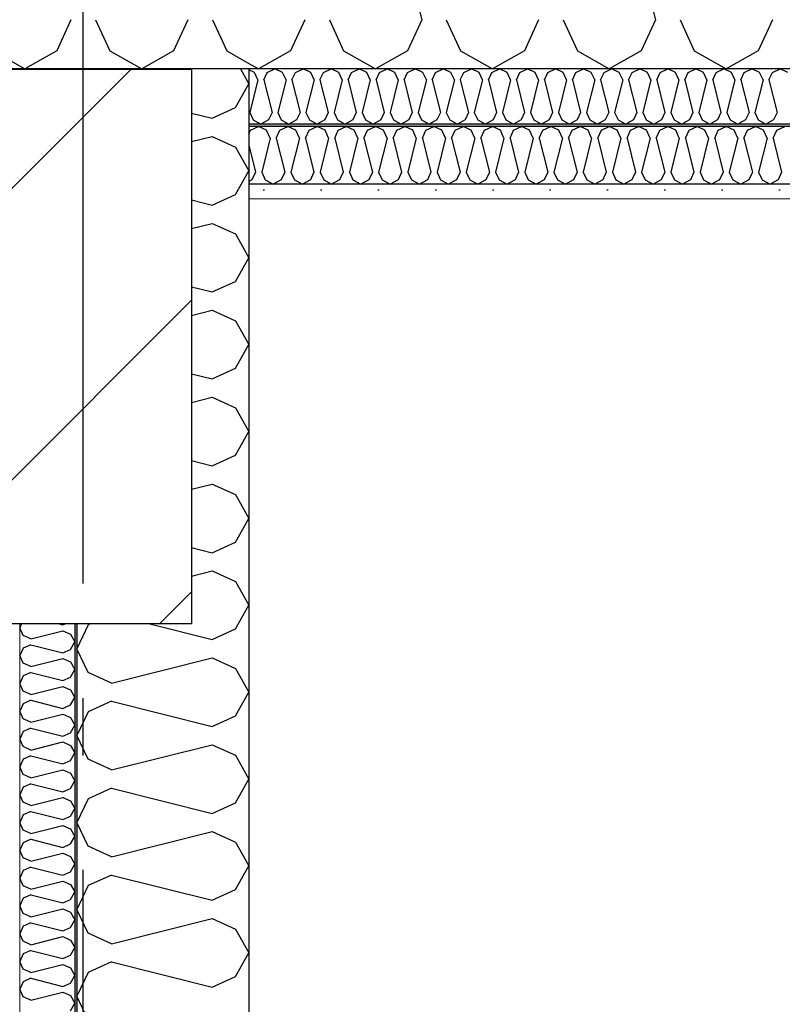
# Model space of a CAD drawing. Header units: millimetres. Extents: x -8544 to 51179, y -2070 to 39312.
# Tile 115 of 165: x 25762 to 26428, y 7733 to 8592. Entities that reach past the tile are written whole.
import ezdxf
from ezdxf.enums import TextEntityAlignment as Align

# ---------------------------------------------------------------- set-up
doc = ezdxf.new("R2010")
doc.units = ezdxf.units.MM
doc.header["$LTSCALE"] = 0.5
doc.header["$MEASUREMENT"] = 0
doc.linetypes.add('Akselinje', pattern=[1500, 1000, -200, 100, -200])
doc.linetypes.add('PLINE', pattern=[0])
for name, color, linetype in [('223- Bjelker', 7, 'Continuous'), ('223- Bjelker (Skravur)', 7, 'Continuous'), ('232- Ikke-bærende yttervegger', 7, 'Continuous'), ('232- Ikke-bærende yttervegger (Skravur)', 7, 'Continuous'), ('232- Ikke-bærende yttervegger (Skravur)(Nye konstruksjoner)', 7, 'Continuous'), ('232- Ikke-bærende yttervegger(Nye konstruksjoner)', 7, 'Continuous'), ('256- Faste himlinger og overflatebehandling (Skravur)(Nye konstruksjoner)', 7, 'Continuous'), ('256- Faste himlinger og overflatebehandling(Nye konstruksjoner)', 7, 'Continuous'), ('261- Primærkonstruksjon (tak)', 7, 'Continuous'), ('261- Primærkonstruksjon (tak) (Skravur)', 7, 'Continuous'), ('261- Primærkonstruksjon (tak) (Skravur)(Nye konstruksjoner)', 7, 'Continuous'), ('261- Primærkonstruksjon (tak)(Nye konstruksjoner)', 7, 'Continuous'), ('82-- Modullinjer', 7, 'Continuous')]:
    doc.layers.add(name, color=color, linetype=linetype)
doc.layers.add('236- Innvendig kledning og overflate(Nye konstruksjoner)', color=7, linetype='Continuous', lineweight=0)
doc.styles.add('GENERATED_STYLE_1', font='arial.ttf')

# ---------------------------------------------------------------- blocks, each defined once
blk = doc.blocks.new('*X4')
at = {"layer": '261- Primærkonstruksjon (tak) (Skravur)', "linetype": 'PLINE'}
for p, q in [((25806.66, 8592.45), (25794.22, 8565.13)), ((25828.1, 8592.45), (25840.53, 8565.13)), ((25908.7, 8592.45), (25896.27, 8565.13)), ((25930.14, 8592.45), (25942.58, 8565.13)), ((25738.49, 8565.13), (25766.36, 8549.57)), ((25794.22, 8565.13), (25766.36, 8549.57)), ((25840.53, 8565.13), (25868.4, 8549.57)), ((25896.27, 8565.13), (25868.4, 8549.57)), ((25942.58, 8565.13), (25961.93, 8554.33))]:
    blk.add_line(p, q, dxfattribs=at)
blk = doc.blocks.new('*X46')
at = {"layer": '232- Ikke-bærende yttervegger (Skravur)', "linetype": 'PLINE'}
for p, q in [((25832.03, 8548.92), (25830.59, 8549.57)), ((25860.3, 8548.92), (25862.93, 8549.57)), ((25954.57, 8549.57), (25961.93, 8536.38)), ((25950.36, 8515.66), (25961.93, 8536.38)), ((25930.04, 8506.42), (25950.36, 8515.66)), ((25911.93, 8510.95), (25930.04, 8506.42)), ((25911.93, 8485.95), (25930.04, 8490.47)), ((25930.04, 8490.47), (25950.36, 8481.23)), ((25950.36, 8481.23), (25961.93, 8460.51)), ((25950.36, 8439.78), (25961.93, 8460.51)), ((25911.93, 8435.07), (25930.04, 8430.54)), ((25930.04, 8430.54), (25950.36, 8439.78)), ((25911.93, 8410.07), (25930.04, 8414.6)), ((25930.04, 8414.6), (25950.36, 8405.35)), ((25950.36, 8405.35), (25961.93, 8384.63)), ((25950.36, 8363.91), (25961.93, 8384.63)), ((25911.93, 8359.19), (25930.04, 8354.66)), ((25930.04, 8354.66), (25950.36, 8363.91)), ((25911.93, 8334.19), (25930.04, 8338.72)), ((25930.04, 8338.72), (25950.36, 8329.47)), ((25950.36, 8329.47), (25961.93, 8308.75)), ((25950.36, 8288.03), (25961.93, 8308.75)), ((25911.93, 8283.31), (25930.04, 8278.78)), ((25930.04, 8278.78), (25950.36, 8288.03)), ((25911.93, 8258.31), (25930.04, 8262.84)), ((25930.04, 8262.84), (25950.36, 8253.59)), ((25950.36, 8253.59), (25961.93, 8232.87)), ((25950.36, 8212.15), (25961.93, 8232.87)), ((25930.04, 8202.9), (25950.36, 8212.15)), ((25911.93, 8207.43), (25930.04, 8202.9)), ((25911.93, 8182.43), (25930.04, 8186.96)), ((25930.04, 8186.96), (25950.36, 8177.71)), ((25950.36, 8177.71), (25961.93, 8156.99)), ((25950.36, 8136.27), (25961.93, 8156.99)), ((25930.04, 8127.02), (25950.36, 8136.27)), ((25911.93, 8131.55), (25930.04, 8127.02)), ((25911.93, 8106.55), (25930.04, 8111.08)), ((25930.04, 8111.08), (25950.36, 8101.83)), ((25950.36, 8101.83), (25961.93, 8081.11)), ((25950.36, 8060.39), (25961.93, 8081.11)), ((25821.73, 8063.89), (25811.93, 8043.17)), ((25823.67, 8064.77), (25821.73, 8063.89)), ((25875.52, 8064.77), (25930.04, 8051.14)), ((25930.04, 8051.14), (25950.36, 8060.39)), ((25821.73, 8022.45), (25811.93, 8043.17)), ((25842.05, 8013.2), (25930.04, 8035.2)), ((25930.04, 8035.2), (25950.36, 8025.95)), ((25842.05, 8013.2), (25821.73, 8022.45)), ((25950.36, 8025.95), (25961.93, 8005.23)), ((25950.36, 7984.51), (25961.93, 8005.23)), ((25842.05, 7997.26), (25821.73, 7988.01)), ((25842.05, 7997.26), (25930.04, 7975.26)), ((25821.73, 7988.01), (25811.93, 7967.29)), ((25930.04, 7975.26), (25950.36, 7984.51)), ((25821.73, 7946.57), (25811.93, 7967.29)), ((25842.05, 7937.32), (25930.04, 7959.32)), ((25930.04, 7959.32), (25950.36, 7950.07)), ((25842.05, 7937.32), (25821.73, 7946.57)), ((25950.36, 7950.07), (25961.93, 7929.35)), ((25950.36, 7908.63), (25961.93, 7929.35)), ((25842.05, 7921.38), (25821.73, 7912.14)), ((25842.05, 7921.38), (25930.04, 7899.38)), ((25821.73, 7912.14), (25811.93, 7891.41)), ((25930.04, 7899.38), (25950.36, 7908.63)), ((25821.73, 7870.69), (25811.93, 7891.41)), ((25842.05, 7861.45), (25930.04, 7883.44)), ((25930.04, 7883.44), (25950.36, 7874.2)), ((25842.05, 7861.45), (25821.73, 7870.69)), ((25950.36, 7874.2), (25961.93, 7853.47)), ((25950.36, 7832.75), (25961.93, 7853.47)), ((25842.05, 7845.5), (25821.73, 7836.26)), ((25842.05, 7845.5), (25930.04, 7823.51)), ((25821.73, 7836.26), (25811.93, 7815.53)), ((25930.04, 7823.51), (25950.36, 7832.75)), ((25821.73, 7794.81), (25811.93, 7815.53)), ((25842.05, 7785.57), (25930.04, 7807.56)), ((25930.04, 7807.56), (25950.36, 7798.32)), ((25842.05, 7785.57), (25821.73, 7794.81)), ((25950.36, 7798.32), (25961.93, 7777.6)), ((25950.36, 7756.87), (25961.93, 7777.6)), ((25842.05, 7769.62), (25821.73, 7760.38)), ((25842.05, 7769.62), (25930.04, 7747.63)), ((25821.73, 7760.38), (25811.93, 7739.66)), ((25930.04, 7747.63), (25950.36, 7756.87)), ((25821.73, 7718.93), (25811.93, 7739.66))]:
    blk.add_line(p, q, dxfattribs=at)
blk = doc.blocks.new('*X49')
at = {"layer": '261- Primærkonstruksjon (tak) (Skravur)(Nye konstruksjoner)', "linetype": 'PLINE'}
for p, q in [((26083.21, 8710.79), (26112.79, 8592.45)), ((26287.3, 8710.79), (26316.88, 8592.45)), ((26010.75, 8592.45), (25998.31, 8565.13)), ((26032.19, 8592.45), (26044.62, 8565.13)), ((26112.79, 8592.45), (26100.36, 8565.13)), ((26134.23, 8592.45), (26146.67, 8565.13)), ((26214.84, 8592.45), (26202.4, 8565.13)), ((26236.28, 8592.45), (26248.71, 8565.13)), ((26316.88, 8592.45), (26304.45, 8565.13)), ((26338.32, 8592.45), (26350.76, 8565.13)), ((26418.93, 8592.45), (26406.49, 8565.13)), ((25998.31, 8565.13), (25970.45, 8549.57)), ((26044.62, 8565.13), (26072.49, 8549.57)), ((26100.36, 8565.13), (26072.49, 8549.57)), ((26146.67, 8565.13), (26174.54, 8549.57)), ((26202.4, 8565.13), (26174.54, 8549.57)), ((26248.71, 8565.13), (26276.58, 8549.57)), ((26304.45, 8565.13), (26276.58, 8549.57)), ((26350.76, 8565.13), (26378.63, 8549.57)), ((26406.49, 8565.13), (26378.63, 8549.57)), ((25961.93, 8554.33), (25970.45, 8549.57))]:
    blk.add_line(p, q, dxfattribs=at)
blk = doc.blocks.new('*X61')
at = {"layer": '256- Faste himlinger og overflatebehandling (Skravur)(Nye konstruksjoner)', "linetype": 'PLINE'}
for p, q in [((25966.93, 8546.41), (25961.93, 8548.78)), ((25978.04, 8546.41), (25984.73, 8549.57)), ((25991.42, 8546.41), (25984.73, 8549.57)), ((26002.54, 8546.41), (26009.22, 8549.57)), ((26015.91, 8546.41), (26009.22, 8549.57)), ((26027.03, 8546.41), (26033.71, 8549.57)), ((26040.4, 8546.41), (26033.71, 8549.57)), ((26051.52, 8546.41), (26058.21, 8549.57)), ((26064.89, 8546.41), (26058.21, 8549.57)), ((26076.01, 8546.41), (26082.7, 8549.57)), ((26089.38, 8546.41), (26082.7, 8549.57)), ((26100.5, 8546.41), (26107.19, 8549.57)), ((26113.88, 8546.41), (26107.19, 8549.57)), ((26124.99, 8546.41), (26131.68, 8549.57)), ((26138.37, 8546.41), (26131.68, 8549.57)), ((26149.48, 8546.41), (26156.17, 8549.57)), ((26162.86, 8546.41), (26156.17, 8549.57)), ((26173.97, 8546.41), (26180.66, 8549.57)), ((26187.35, 8546.41), (26180.66, 8549.57)), ((26198.46, 8546.41), (26205.15, 8549.57)), ((26211.84, 8546.41), (26205.15, 8549.57)), ((26222.95, 8546.41), (26229.64, 8549.57)), ((26236.33, 8546.41), (26229.64, 8549.57)), ((26247.44, 8546.41), (26254.13, 8549.57)), ((26260.82, 8546.41), (26254.13, 8549.57)), ((26271.93, 8546.41), (26278.62, 8549.57)), ((26285.31, 8546.41), (26278.62, 8549.57)), ((26296.43, 8546.41), (26303.11, 8549.57)), ((26309.8, 8546.41), (26303.11, 8549.57)), ((26320.92, 8546.41), (26327.6, 8549.57)), ((26334.29, 8546.41), (26327.6, 8549.57)), ((26345.41, 8546.41), (26352.09, 8549.57)), ((26358.78, 8546.41), (26352.09, 8549.57)), ((26369.9, 8546.41), (26376.59, 8549.57)), ((26383.27, 8546.41), (26376.59, 8549.57)), ((26394.39, 8546.41), (26401.08, 8549.57)), ((26407.76, 8546.41), (26401.08, 8549.57)), ((26418.88, 8546.41), (26425.57, 8549.57)), ((26432.26, 8546.41), (26425.57, 8549.57)), ((25969.91, 8539.85), (25962.81, 8511.45)), ((25969.91, 8539.85), (25966.93, 8546.41)), ((25975.06, 8539.85), (25978.04, 8546.41)), ((25975.06, 8539.85), (25982.16, 8511.45)), ((25994.41, 8539.85), (25987.31, 8511.45)), ((25994.41, 8539.85), (25991.42, 8546.41)), ((25999.55, 8539.85), (26002.54, 8546.41)), ((25999.55, 8539.85), (26006.65, 8511.45)), ((26018.9, 8539.85), (26011.8, 8511.45)), ((26018.9, 8539.85), (26015.91, 8546.41)), ((26024.04, 8539.85), (26027.03, 8546.41)), ((26024.04, 8539.85), (26031.14, 8511.45)), ((26043.39, 8539.85), (26036.29, 8511.45)), ((26043.39, 8539.85), (26040.4, 8546.41)), ((26048.53, 8539.85), (26051.52, 8546.41)), ((26048.53, 8539.85), (26055.63, 8511.45)), ((26067.88, 8539.85), (26060.78, 8511.45)), ((26067.88, 8539.85), (26064.89, 8546.41)), ((26073.02, 8539.85), (26076.01, 8546.41)), ((26073.02, 8539.85), (26080.12, 8511.45)), ((26092.37, 8539.85), (26085.27, 8511.45)), ((26092.37, 8539.85), (26089.38, 8546.41)), ((26097.51, 8539.85), (26100.5, 8546.41)), ((26097.51, 8539.85), (26104.61, 8511.45)), ((26116.86, 8539.85), (26109.76, 8511.45)), ((26116.86, 8539.85), (26113.88, 8546.41)), ((26122.01, 8539.85), (26124.99, 8546.41)), ((26122.01, 8539.85), (26129.11, 8511.45)), ((26141.35, 8539.85), (26134.25, 8511.45)), ((26141.35, 8539.85), (26138.37, 8546.41)), ((26146.5, 8539.85), (26149.48, 8546.41)), ((26146.5, 8539.85), (26153.6, 8511.45)), ((26165.84, 8539.85), (26158.74, 8511.45)), ((26165.84, 8539.85), (26162.86, 8546.41)), ((26170.99, 8539.85), (26173.97, 8546.41)), ((26170.99, 8539.85), (26178.09, 8511.45)), ((26190.33, 8539.85), (26183.23, 8511.45)), ((26190.33, 8539.85), (26187.35, 8546.41)), ((26195.48, 8539.85), (26198.46, 8546.41)), ((26195.48, 8539.85), (26202.58, 8511.45)), ((26214.82, 8539.85), (26207.72, 8511.45)), ((26214.82, 8539.85), (26211.84, 8546.41)), ((26219.97, 8539.85), (26222.95, 8546.41)), ((26219.97, 8539.85), (26227.07, 8511.45)), ((26239.31, 8539.85), (26232.21, 8511.45)), ((26239.31, 8539.85), (26236.33, 8546.41)), ((26244.46, 8539.85), (26247.44, 8546.41)), ((26244.46, 8539.85), (26251.56, 8511.45)), ((26263.8, 8539.85), (26256.7, 8511.45)), ((26263.8, 8539.85), (26260.82, 8546.41)), ((26268.95, 8539.85), (26271.93, 8546.41)), ((26268.95, 8539.85), (26276.05, 8511.45)), ((26288.3, 8539.85), (26281.2, 8511.45)), ((26288.3, 8539.85), (26285.31, 8546.41)), ((26293.44, 8539.85), (26296.43, 8546.41)), ((26293.44, 8539.85), (26300.54, 8511.45)), ((26312.79, 8539.85), (26305.69, 8511.45)), ((26312.79, 8539.85), (26309.8, 8546.41)), ((26317.93, 8539.85), (26320.92, 8546.41)), ((26317.93, 8539.85), (26325.03, 8511.45)), ((26337.28, 8539.85), (26330.18, 8511.45)), ((26337.28, 8539.85), (26334.29, 8546.41)), ((26342.42, 8539.85), (26345.41, 8546.41)), ((26342.42, 8539.85), (26349.52, 8511.45)), ((26361.77, 8539.85), (26354.67, 8511.45)), ((26361.77, 8539.85), (26358.78, 8546.41)), ((26366.91, 8539.85), (26369.9, 8546.41)), ((26366.91, 8539.85), (26374.01, 8511.45)), ((26386.26, 8539.85), (26379.16, 8511.45)), ((26386.26, 8539.85), (26383.27, 8546.41)), ((26391.4, 8539.85), (26394.39, 8546.41)), ((26391.4, 8539.85), (26398.5, 8511.45)), ((26410.75, 8539.85), (26403.65, 8511.45)), ((26410.75, 8539.85), (26407.76, 8546.41)), ((26415.89, 8539.85), (26418.88, 8546.41)), ((26415.89, 8539.85), (26422.99, 8511.45)), ((25962.81, 8511.45), (25965.8, 8504.89)), ((25965.8, 8504.89), (25972.49, 8501.16)), ((25979.18, 8504.89), (25972.49, 8501.16)), ((25982.16, 8511.45), (25979.18, 8504.89)), ((25987.31, 8511.45), (25990.29, 8504.89)), ((25990.29, 8504.89), (25996.98, 8501.16)), ((26003.67, 8504.89), (25996.98, 8501.16)), ((26006.65, 8511.45), (26003.67, 8504.89)), ((26011.8, 8511.45), (26014.78, 8504.89)), ((26014.78, 8504.89), (26021.47, 8501.16)), ((26028.16, 8504.89), (26021.47, 8501.16)), ((26031.14, 8511.45), (26028.16, 8504.89)), ((26036.29, 8511.45), (26039.27, 8504.89)), ((26039.27, 8504.89), (26045.96, 8501.16)), ((26052.65, 8504.89), (26045.96, 8501.16)), ((26055.63, 8511.45), (26052.65, 8504.89)), ((26060.78, 8511.45), (26063.76, 8504.89)), ((26063.76, 8504.89), (26070.45, 8501.16)), ((26077.14, 8504.89), (26070.45, 8501.16)), ((26080.12, 8511.45), (26077.14, 8504.89)), ((26085.27, 8511.45), (26088.25, 8504.89)), ((26088.25, 8504.89), (26094.94, 8501.16)), ((26101.63, 8504.89), (26094.94, 8501.16)), ((26104.61, 8511.45), (26101.63, 8504.89)), ((26109.76, 8511.45), (26112.74, 8504.89)), ((26112.74, 8504.89), (26119.43, 8501.16)), ((26126.12, 8504.89), (26119.43, 8501.16)), ((26129.11, 8511.45), (26126.12, 8504.89)), ((26134.25, 8511.45), (26137.24, 8504.89)), ((26137.24, 8504.89), (26143.92, 8501.16)), ((26150.61, 8504.89), (26143.92, 8501.16)), ((26153.6, 8511.45), (26150.61, 8504.89)), ((26158.74, 8511.45), (26161.73, 8504.89)), ((26161.73, 8504.89), (26168.41, 8501.16)), ((26175.1, 8504.89), (26168.41, 8501.16)), ((26178.09, 8511.45), (26175.1, 8504.89)), ((26183.23, 8511.45), (26186.22, 8504.89)), ((26186.22, 8504.89), (26192.9, 8501.16)), ((26199.59, 8504.89), (26192.9, 8501.16)), ((26202.58, 8511.45), (26199.59, 8504.89)), ((26207.72, 8511.45), (26210.71, 8504.89)), ((26210.71, 8504.89), (26217.4, 8501.16)), ((26224.08, 8504.89), (26217.4, 8501.16)), ((26227.07, 8511.45), (26224.08, 8504.89)), ((26232.21, 8511.45), (26235.2, 8504.89)), ((26235.2, 8504.89), (26241.89, 8501.16)), ((26248.57, 8504.89), (26241.89, 8501.16)), ((26251.56, 8511.45), (26248.57, 8504.89)), ((26256.7, 8511.45), (26259.69, 8504.89)), ((26259.69, 8504.89), (26266.38, 8501.16)), ((26273.07, 8504.89), (26266.38, 8501.16)), ((26276.05, 8511.45), (26273.07, 8504.89)), ((26281.2, 8511.45), (26284.18, 8504.89)), ((26284.18, 8504.89), (26290.87, 8501.16)), ((26297.56, 8504.89), (26290.87, 8501.16)), ((26300.54, 8511.45), (26297.56, 8504.89)), ((26305.69, 8511.45), (26308.67, 8504.89)), ((26308.67, 8504.89), (26315.36, 8501.16)), ((26322.05, 8504.89), (26315.36, 8501.16)), ((26325.03, 8511.45), (26322.05, 8504.89)), ((26330.18, 8511.45), (26333.16, 8504.89)), ((26333.16, 8504.89), (26339.85, 8501.16)), ((26346.54, 8504.89), (26339.85, 8501.16)), ((26349.52, 8511.45), (26346.54, 8504.89)), ((26354.67, 8511.45), (26357.65, 8504.89)), ((26357.65, 8504.89), (26364.34, 8501.16)), ((26371.03, 8504.89), (26364.34, 8501.16)), ((26374.01, 8511.45), (26371.03, 8504.89)), ((26379.16, 8511.45), (26382.14, 8504.89)), ((26382.14, 8504.89), (26388.83, 8501.16)), ((26395.52, 8504.89), (26388.83, 8501.16)), ((26398.5, 8511.45), (26395.52, 8504.89)), ((26403.65, 8511.45), (26406.63, 8504.89)), ((26406.63, 8504.89), (26413.32, 8501.16)), ((26420.01, 8504.89), (26413.32, 8501.16)), ((26422.99, 8511.45), (26420.01, 8504.89))]:
    blk.add_line(p, q, dxfattribs=at)
blk = doc.blocks.new('*X62')
at = {"layer": '256- Faste himlinger og overflatebehandling (Skravur)(Nye konstruksjoner)', "linetype": 'PLINE'}
for p, q in [((25961.93, 8492.44), (25963.48, 8495.85)), ((25963.48, 8495.85), (25970.45, 8499.14)), ((25977.41, 8495.85), (25970.45, 8499.14)), ((25980.52, 8489.01), (25977.41, 8495.85)), ((25985.88, 8489.01), (25988.99, 8495.85)), ((25988.99, 8495.85), (25995.96, 8499.14)), ((26002.92, 8495.85), (25995.96, 8499.14)), ((26006.03, 8489.01), (26002.92, 8495.85)), ((26011.39, 8489.01), (26014.5, 8495.85)), ((26014.5, 8495.85), (26021.47, 8499.14)), ((26028.44, 8495.85), (26021.47, 8499.14)), ((26031.54, 8489.01), (26028.44, 8495.85)), ((26036.9, 8489.01), (26040.01, 8495.85)), ((26040.01, 8495.85), (26046.98, 8499.14)), ((26053.95, 8495.85), (26046.98, 8499.14)), ((26057.06, 8489.01), (26053.95, 8495.85)), ((26062.42, 8489.01), (26065.52, 8495.85)), ((26065.52, 8495.85), (26072.49, 8499.14)), ((26079.46, 8495.85), (26072.49, 8499.14)), ((26082.57, 8489.01), (26079.46, 8495.85)), ((26087.93, 8489.01), (26091.04, 8495.85)), ((26091.04, 8495.85), (26098, 8499.14)), ((26104.97, 8495.85), (26098, 8499.14)), ((26108.08, 8489.01), (26104.97, 8495.85)), ((26113.44, 8489.01), (26116.55, 8495.85)), ((26116.55, 8495.85), (26123.51, 8499.14)), ((26130.48, 8495.85), (26123.51, 8499.14)), ((26133.59, 8489.01), (26130.48, 8495.85)), ((26138.95, 8489.01), (26142.06, 8495.85)), ((26142.06, 8495.85), (26149.03, 8499.14)), ((26155.99, 8495.85), (26149.03, 8499.14)), ((26159.1, 8489.01), (26155.99, 8495.85)), ((26164.46, 8489.01), (26167.57, 8495.85)), ((26167.57, 8495.85), (26174.54, 8499.14)), ((26181.5, 8495.85), (26174.54, 8499.14)), ((26184.61, 8489.01), (26181.5, 8495.85)), ((26189.97, 8489.01), (26193.08, 8495.85)), ((26193.08, 8495.85), (26200.05, 8499.14)), ((26207.01, 8495.85), (26200.05, 8499.14)), ((26210.12, 8489.01), (26207.01, 8495.85)), ((26215.48, 8489.01), (26218.59, 8495.85)), ((26218.59, 8495.85), (26225.56, 8499.14)), ((26232.53, 8495.85), (26225.56, 8499.14)), ((26235.63, 8489.01), (26232.53, 8495.85)), ((26240.99, 8489.01), (26244.1, 8495.85)), ((26244.1, 8495.85), (26251.07, 8499.14)), ((26258.04, 8495.85), (26251.07, 8499.14)), ((26261.15, 8489.01), (26258.04, 8495.85)), ((26266.51, 8489.01), (26269.61, 8495.85)), ((26269.61, 8495.85), (26276.58, 8499.14)), ((26283.55, 8495.85), (26276.58, 8499.14)), ((26286.66, 8489.01), (26283.55, 8495.85)), ((26292.02, 8489.01), (26295.13, 8495.85)), ((26295.13, 8495.85), (26302.09, 8499.14)), ((26309.06, 8495.85), (26302.09, 8499.14)), ((26312.17, 8489.01), (26309.06, 8495.85)), ((26317.53, 8489.01), (26320.64, 8495.85)), ((26320.64, 8495.85), (26327.6, 8499.14)), ((26334.57, 8495.85), (26327.6, 8499.14)), ((26337.68, 8489.01), (26334.57, 8495.85)), ((26343.04, 8489.01), (26346.15, 8495.85)), ((26346.15, 8495.85), (26353.12, 8499.14)), ((26360.08, 8495.85), (26353.12, 8499.14)), ((26363.19, 8489.01), (26360.08, 8495.85)), ((26368.55, 8489.01), (26371.66, 8495.85)), ((26371.66, 8495.85), (26378.63, 8499.14)), ((26385.59, 8495.85), (26378.63, 8499.14)), ((26388.7, 8489.01), (26385.59, 8495.85)), ((26394.06, 8489.01), (26397.17, 8495.85)), ((26397.17, 8495.85), (26404.14, 8499.14)), ((26411.1, 8495.85), (26404.14, 8499.14)), ((26414.21, 8489.01), (26411.1, 8495.85)), ((26419.57, 8489.01), (26422.68, 8495.85)), ((26422.68, 8495.85), (26429.65, 8499.14)), ((25980.52, 8489.01), (25973.13, 8459.43)), ((25985.88, 8489.01), (25993.28, 8459.43)), ((26006.03, 8489.01), (25998.64, 8459.43)), ((26011.39, 8489.01), (26018.79, 8459.43)), ((26031.54, 8489.01), (26024.15, 8459.43)), ((26036.9, 8489.01), (26044.3, 8459.43)), ((26057.06, 8489.01), (26049.66, 8459.43)), ((26062.42, 8489.01), (26069.81, 8459.43)), ((26082.57, 8489.01), (26075.17, 8459.43)), ((26087.93, 8489.01), (26095.32, 8459.43)), ((26108.08, 8489.01), (26100.68, 8459.43)), ((26113.44, 8489.01), (26120.83, 8459.43)), ((26133.59, 8489.01), (26126.19, 8459.43)), ((26138.95, 8489.01), (26146.35, 8459.43)), ((26159.1, 8489.01), (26151.71, 8459.43)), ((26164.46, 8489.01), (26171.86, 8459.43)), ((26184.61, 8489.01), (26177.22, 8459.43)), ((26189.97, 8489.01), (26197.37, 8459.43)), ((26210.12, 8489.01), (26202.73, 8459.43)), ((26215.48, 8489.01), (26222.88, 8459.43)), ((26235.63, 8489.01), (26228.24, 8459.43)), ((26240.99, 8489.01), (26248.39, 8459.43)), ((26261.15, 8489.01), (26253.75, 8459.43)), ((26266.51, 8489.01), (26273.9, 8459.43)), ((26286.66, 8489.01), (26279.26, 8459.43)), ((26292.02, 8489.01), (26299.41, 8459.43)), ((26312.17, 8489.01), (26304.77, 8459.43)), ((26317.53, 8489.01), (26324.92, 8459.43)), ((26337.68, 8489.01), (26330.28, 8459.43)), ((26343.04, 8489.01), (26350.44, 8459.43)), ((26363.19, 8489.01), (26355.8, 8459.43)), ((26368.55, 8489.01), (26375.95, 8459.43)), ((26388.7, 8489.01), (26381.31, 8459.43)), ((26394.06, 8489.01), (26401.46, 8459.43)), ((26414.21, 8489.01), (26406.82, 8459.43)), ((26419.57, 8489.01), (26426.97, 8459.43)), ((25961.93, 8482.79), (25967.77, 8459.43)), ((25964.66, 8452.6), (25961.93, 8451.08)), ((25967.77, 8459.43), (25964.66, 8452.6)), ((25973.13, 8459.43), (25976.24, 8452.6)), ((25976.24, 8452.6), (25983.2, 8448.71)), ((25990.17, 8452.6), (25983.2, 8448.71)), ((25993.28, 8459.43), (25990.17, 8452.6)), ((25998.64, 8459.43), (26001.75, 8452.6)), ((26001.75, 8452.6), (26008.71, 8448.71)), ((26015.68, 8452.6), (26008.71, 8448.71)), ((26018.79, 8459.43), (26015.68, 8452.6)), ((26024.15, 8459.43), (26027.26, 8452.6)), ((26027.26, 8452.6), (26034.22, 8448.71)), ((26041.19, 8452.6), (26034.22, 8448.71)), ((26044.3, 8459.43), (26041.19, 8452.6)), ((26049.66, 8459.43), (26052.77, 8452.6)), ((26052.77, 8452.6), (26059.74, 8448.71)), ((26066.7, 8452.6), (26059.74, 8448.71)), ((26069.81, 8459.43), (26066.7, 8452.6)), ((26075.17, 8459.43), (26078.28, 8452.6)), ((26078.28, 8452.6), (26085.25, 8448.71)), ((26092.21, 8452.6), (26085.25, 8448.71)), ((26095.32, 8459.43), (26092.21, 8452.6)), ((26100.68, 8459.43), (26103.79, 8452.6)), ((26103.79, 8452.6), (26110.76, 8448.71)), ((26117.73, 8452.6), (26110.76, 8448.71)), ((26120.83, 8459.43), (26117.73, 8452.6)), ((26126.19, 8459.43), (26129.3, 8452.6)), ((26129.3, 8452.6), (26136.27, 8448.71)), ((26143.24, 8452.6), (26136.27, 8448.71)), ((26146.35, 8459.43), (26143.24, 8452.6)), ((26151.71, 8459.43), (26154.81, 8452.6)), ((26154.81, 8452.6), (26161.78, 8448.71)), ((26168.75, 8452.6), (26161.78, 8448.71)), ((26171.86, 8459.43), (26168.75, 8452.6)), ((26177.22, 8459.43), (26180.33, 8452.6)), ((26180.33, 8452.6), (26187.29, 8448.71)), ((26194.26, 8452.6), (26187.29, 8448.71)), ((26197.37, 8459.43), (26194.26, 8452.6)), ((26202.73, 8459.43), (26205.84, 8452.6)), ((26205.84, 8452.6), (26212.8, 8448.71)), ((26219.77, 8452.6), (26212.8, 8448.71)), ((26222.88, 8459.43), (26219.77, 8452.6)), ((26228.24, 8459.43), (26231.35, 8452.6)), ((26231.35, 8452.6), (26238.31, 8448.71)), ((26245.28, 8452.6), (26238.31, 8448.71)), ((26248.39, 8459.43), (26245.28, 8452.6)), ((26253.75, 8459.43), (26256.86, 8452.6)), ((26256.86, 8452.6), (26263.83, 8448.71)), ((26270.79, 8452.6), (26263.83, 8448.71)), ((26273.9, 8459.43), (26270.79, 8452.6)), ((26279.26, 8459.43), (26282.37, 8452.6)), ((26282.37, 8452.6), (26289.34, 8448.71)), ((26296.3, 8452.6), (26289.34, 8448.71)), ((26299.41, 8459.43), (26296.3, 8452.6)), ((26304.77, 8459.43), (26307.88, 8452.6)), ((26307.88, 8452.6), (26314.85, 8448.71)), ((26321.82, 8452.6), (26314.85, 8448.71)), ((26324.92, 8459.43), (26321.82, 8452.6)), ((26330.28, 8459.43), (26333.39, 8452.6)), ((26333.39, 8452.6), (26340.36, 8448.71)), ((26347.33, 8452.6), (26340.36, 8448.71)), ((26350.44, 8459.43), (26347.33, 8452.6)), ((26355.8, 8459.43), (26358.9, 8452.6)), ((26358.9, 8452.6), (26365.87, 8448.71)), ((26372.84, 8452.6), (26365.87, 8448.71)), ((26375.95, 8459.43), (26372.84, 8452.6)), ((26381.31, 8459.43), (26384.42, 8452.6)), ((26384.42, 8452.6), (26391.38, 8448.71)), ((26398.35, 8452.6), (26391.38, 8448.71)), ((26401.46, 8459.43), (26398.35, 8452.6)), ((26406.82, 8459.43), (26409.93, 8452.6)), ((26409.93, 8452.6), (26416.89, 8448.71)), ((26423.86, 8452.6), (26416.89, 8448.71)), ((26426.97, 8459.43), (26423.86, 8452.6))]:
    blk.add_line(p, q, dxfattribs=at)
blk = doc.blocks.new('*X65')
at = {"layer": '232- Ikke-bærende yttervegger (Skravur)(Nye konstruksjoner)', "linetype": 'PLINE'}
for p, q in [((25763.53, 8064.77), (25761.93, 8061.38)), ((25765.07, 8054.75), (25761.93, 8061.38)), ((25771.57, 8051.79), (25799.72, 8058.83)), ((25796.36, 8064.77), (25799.72, 8063.93)), ((25799.72, 8063.93), (25801.57, 8064.77)), ((25799.72, 8058.83), (25806.23, 8055.87)), ((25771.57, 8051.79), (25765.07, 8054.75)), ((25806.23, 8055.87), (25809.93, 8049.24)), ((25806.23, 8042.61), (25809.93, 8049.24)), ((25765.07, 8043.73), (25761.93, 8037.1)), ((25771.57, 8046.69), (25765.07, 8043.73)), ((25771.57, 8046.69), (25799.72, 8039.65)), ((25799.72, 8039.65), (25806.23, 8042.61)), ((25765.07, 8030.47), (25761.93, 8037.1)), ((25771.57, 8027.51), (25799.72, 8034.55)), ((25799.72, 8034.55), (25806.23, 8031.59)), ((25806.23, 8031.59), (25809.93, 8024.96)), ((25771.57, 8027.51), (25765.07, 8030.47)), ((25771.57, 8022.41), (25765.07, 8019.45)), ((25771.57, 8022.41), (25799.72, 8015.37)), ((25806.23, 8018.33), (25809.93, 8024.96)), ((25765.07, 8019.45), (25761.93, 8012.82)), ((25799.72, 8015.37), (25806.23, 8018.33)), ((25765.07, 8006.19), (25761.93, 8012.82)), ((25771.57, 8003.23), (25765.07, 8006.19)), ((25771.57, 8003.23), (25799.72, 8010.27)), ((25799.72, 8010.27), (25806.23, 8007.31)), ((25806.23, 8007.31), (25809.93, 8000.68)), ((25771.57, 7998.13), (25765.07, 7995.17)), ((25771.57, 7998.13), (25799.72, 7991.09)), ((25806.23, 7994.05), (25809.93, 8000.68)), ((25765.07, 7995.17), (25761.93, 7988.54)), ((25765.07, 7981.91), (25761.93, 7988.54)), ((25799.72, 7991.09), (25806.23, 7994.05)), ((25771.57, 7978.95), (25765.07, 7981.91)), ((25771.57, 7978.95), (25799.72, 7985.99)), ((25799.72, 7985.99), (25806.23, 7983.03)), ((25806.23, 7983.03), (25809.93, 7976.4)), ((25765.07, 7970.89), (25761.93, 7964.26)), ((25771.57, 7973.85), (25765.07, 7970.89)), ((25771.57, 7973.85), (25799.72, 7966.81)), ((25806.23, 7969.77), (25809.93, 7976.4)), ((25765.07, 7957.63), (25761.93, 7964.26)), ((25799.72, 7966.81), (25806.23, 7969.77)), ((25771.57, 7954.67), (25765.07, 7957.63)), ((25771.57, 7954.67), (25799.72, 7961.71)), ((25799.72, 7961.71), (25806.23, 7958.75)), ((25806.23, 7958.75), (25809.93, 7952.12)), ((25765.07, 7946.61), (25761.93, 7939.98)), ((25771.57, 7949.57), (25765.07, 7946.61)), ((25771.57, 7949.57), (25799.72, 7942.53)), ((25799.72, 7942.53), (25806.23, 7945.49)), ((25806.23, 7945.49), (25809.93, 7952.12)), ((25765.07, 7933.35), (25761.93, 7939.98)), ((25771.57, 7930.39), (25799.72, 7937.43)), ((25799.72, 7937.43), (25806.23, 7934.47)), ((25771.57, 7930.39), (25765.07, 7933.35)), ((25806.23, 7934.47), (25809.93, 7927.84)), ((25806.23, 7921.2), (25809.93, 7927.84)), ((25765.07, 7922.33), (25761.93, 7915.69)), ((25771.57, 7925.28), (25765.07, 7922.33)), ((25771.57, 7925.28), (25799.72, 7918.25)), ((25799.72, 7918.25), (25806.23, 7921.2)), ((25765.07, 7909.06), (25761.93, 7915.69)), ((25771.57, 7906.1), (25799.72, 7913.14)), ((25799.72, 7913.14), (25806.23, 7910.19)), ((25771.57, 7906.1), (25765.07, 7909.06)), ((25806.23, 7910.19), (25809.93, 7903.55)), ((25806.23, 7896.92), (25809.93, 7903.55)), ((25765.07, 7898.04), (25761.93, 7891.41)), ((25771.57, 7901), (25765.07, 7898.04)), ((25771.57, 7901), (25799.72, 7893.96)), ((25799.72, 7893.96), (25806.23, 7896.92)), ((25765.07, 7884.78), (25761.93, 7891.41)), ((25771.57, 7881.82), (25765.07, 7884.78)), ((25771.57, 7881.82), (25799.72, 7888.86)), ((25799.72, 7888.86), (25806.23, 7885.9)), ((25806.23, 7885.9), (25809.93, 7879.27)), ((25771.57, 7876.72), (25765.07, 7873.76)), ((25771.57, 7876.72), (25799.72, 7869.68)), ((25806.23, 7872.64), (25809.93, 7879.27)), ((25765.07, 7873.76), (25761.93, 7867.13)), ((25799.72, 7869.68), (25806.23, 7872.64)), ((25765.07, 7860.5), (25761.93, 7867.13)), ((25771.57, 7857.54), (25765.07, 7860.5)), ((25771.57, 7857.54), (25799.72, 7864.58)), ((25799.72, 7864.58), (25806.23, 7861.62)), ((25806.23, 7861.62), (25809.93, 7854.99)), ((25771.57, 7852.44), (25765.07, 7849.48)), ((25771.57, 7852.44), (25799.72, 7845.4)), ((25806.23, 7848.36), (25809.93, 7854.99)), ((25765.07, 7849.48), (25761.93, 7842.85)), ((25765.07, 7836.22), (25761.93, 7842.85)), ((25799.72, 7845.4), (25806.23, 7848.36)), ((25771.57, 7833.26), (25765.07, 7836.22)), ((25771.57, 7833.26), (25799.72, 7840.3)), ((25799.72, 7840.3), (25806.23, 7837.34)), ((25806.23, 7837.34), (25809.93, 7830.71)), ((25765.07, 7825.2), (25761.93, 7818.57)), ((25771.57, 7828.16), (25765.07, 7825.2)), ((25771.57, 7828.16), (25799.72, 7821.12)), ((25806.23, 7824.08), (25809.93, 7830.71)), ((25765.07, 7811.94), (25761.93, 7818.57)), ((25771.57, 7808.98), (25799.72, 7816.02)), ((25799.72, 7821.12), (25806.23, 7824.08)), ((25799.72, 7816.02), (25806.23, 7813.06)), ((25771.57, 7808.98), (25765.07, 7811.94)), ((25806.23, 7813.06), (25809.93, 7806.43)), ((25765.07, 7800.92), (25761.93, 7794.29)), ((25771.57, 7803.88), (25765.07, 7800.92)), ((25771.57, 7803.88), (25799.72, 7796.84)), ((25799.72, 7796.84), (25806.23, 7799.8)), ((25806.23, 7799.8), (25809.93, 7806.43)), ((25765.07, 7787.66), (25761.93, 7794.29)), ((25771.57, 7784.7), (25799.72, 7791.74)), ((25799.72, 7791.74), (25806.23, 7788.78)), ((25771.57, 7784.7), (25765.07, 7787.66)), ((25806.23, 7788.78), (25809.93, 7782.15)), ((25806.23, 7775.52), (25809.93, 7782.15)), ((25765.07, 7776.64), (25761.93, 7770.01)), ((25771.57, 7779.6), (25765.07, 7776.64)), ((25771.57, 7779.6), (25799.72, 7772.56)), ((25799.72, 7772.56), (25806.23, 7775.52)), ((25765.07, 7763.38), (25761.93, 7770.01)), ((25771.57, 7760.42), (25799.72, 7767.46)), ((25799.72, 7767.46), (25806.23, 7764.5)), ((25806.23, 7764.5), (25809.93, 7757.87)), ((25771.57, 7760.42), (25765.07, 7763.38)), ((25806.23, 7751.24), (25809.93, 7757.87)), ((25765.07, 7752.36), (25761.93, 7745.73)), ((25771.57, 7755.32), (25765.07, 7752.36)), ((25771.57, 7755.32), (25799.72, 7748.28)), ((25799.72, 7748.28), (25806.23, 7751.24)), ((25765.07, 7739.09), (25761.93, 7745.73)), ((25771.57, 7736.14), (25765.07, 7739.09)), ((25771.57, 7736.14), (25799.72, 7743.18)), ((25799.72, 7743.18), (25806.23, 7740.22)), ((25806.23, 7740.22), (25809.93, 7733.59)), ((25806.23, 7726.95), (25809.93, 7733.59))]:
    blk.add_line(p, q, dxfattribs=at)
blk = doc.blocks.new('Standard grid marker[12]', base_point=(25816.93, 12550))
at = {"layer": '82-- Modullinjer', "linetype": 'Akselinje'}
blk.add_line((25816.93, 12350), (25816.93, 1550), dxfattribs=at)
at = {"layer": '82-- Modullinjer', "style": 'GENERATED_STYLE_1'}
for tag, p in [('AC_MarkerText_1_0', (25816.93, 12887.5)), ('AC_MarkerText_1_1', (25816.93, 1187.5))]:
    blk.add_attdef(tag, text='', height=175, rotation=360, dxfattribs=at).set_placement(p, align=Align.TOP_CENTER)

msp = doc.modelspace()

# ---------------------------------------------------------------- hatches: boundary and pattern name
at = {"layer": '223- Bjelker (Skravur)', "linetype": 'Continuous'}
h = msp.add_hatch(dxfattribs=at)
h.set_pattern_fill('Skrålinjer_3', color=256, style=0, pattern_type=2)
h.set_pattern_definition([(45, (0, 0), (-127.2792, 127.2792), [])])
h.paths.add_polyline_path([(25911.93, 8064.77), (25911.93, 8548.92), (25721.93, 8548.92), (25721.93, 8064.77)])
at = {"layer": '232- Ikke-bærende yttervegger (Skravur)(Nye konstruksjoner)', "linetype": 'Continuous'}
msp.add_hatch(color=256, dxfattribs=at).paths.add_polyline_path([(25809.93, 8064.77), (25809.93, 6240), (25811.93, 6240), (25811.93, 8064.77)])
at = {"layer": '256- Faste himlinger og overflatebehandling (Skravur)(Nye konstruksjoner)', "linetype": 'Continuous'}
msp.add_hatch(color=256, dxfattribs=at).paths.add_polyline_path([(25961.93, 8501.16), (25961.93, 8499.14), (28121.93, 8499.14), (28121.93, 8501.16)])
h = msp.add_hatch(dxfattribs=at)
h.set_pattern_fill('Gips', color=256, style=0, pattern_type=2)
h.set_pattern_definition([(0, (0, 0), (0, 86.60254), [0, -50]), (0, (25, 43.3), (0, 86.60254), [0, -50])])
h.paths.add_polyline_path([(25961.93, 8436.1), (28121.93, 8436.1), (28121.93, 8448.71), (25961.93, 8448.71)])

# ---------------------------------------------------------------- linework, layer by layer
at = {"layer": '223- Bjelker', "linetype": 'PLINE'}
for p, q in [((25811.93, 8548.92), (25721.93, 8548.92)), ((25911.93, 8548.92), (25811.93, 8548.92))]:
    msp.add_line(p, q, dxfattribs=at)
at = {"layer": '223- Bjelker', "linetype": 'PLINE', "flags": 128}
msp.add_lwpolyline([(25911.93, 8064.77), (25811.93, 8064.77), (25809.93, 8064.77), (25761.93, 8064.77), (25749.43, 8064.77)], dxfattribs=at)
at = {"layer": '232- Ikke-bærende yttervegger', "linetype": 'PLINE'}
for p, q in [((25811.93, 8549.57), (25811.93, 8548.92)), ((25911.93, 8548.92), (25911.93, 8064.77)), ((25961.93, 8436.1), (25961.93, 7083.16)), ((25811.93, 8064.77), (25811.93, 6240))]:
    msp.add_line(p, q, dxfattribs=at)
at = {"layer": '232- Ikke-bærende yttervegger', "linetype": 'PLINE', "flags": 128}
msp.add_lwpolyline([(25961.93, 8549.57), (25961.93, 8501.16), (25961.93, 8499.14), (25961.93, 8448.71), (25961.93, 8436.1)], dxfattribs=at)
at = {"layer": '232- Ikke-bærende yttervegger(Nye konstruksjoner)', "linetype": 'PLINE'}
msp.add_line((25809.93, 8064.77), (25809.93, 6240), dxfattribs=at)
at = {"layer": '236- Innvendig kledning og overflate(Nye konstruksjoner)', "linetype": 'PLINE'}
for p, q in [((28121.93, 8436.1), (25961.93, 8436.1)), ((25761.93, 8064.77), (25761.93, 6240))]:
    msp.add_line(p, q, dxfattribs=at)
at = {"layer": '256- Faste himlinger og overflatebehandling(Nye konstruksjoner)', "linetype": 'PLINE'}
for p, q in [((28121.93, 8501.16), (25961.93, 8501.16)), ((28121.93, 8499.14), (25961.93, 8499.14)), ((28121.93, 8448.71), (25961.93, 8448.71))]:
    msp.add_line(p, q, dxfattribs=at)
at = {"layer": '261- Primærkonstruksjon (tak)', "linetype": 'PLINE'}
for p, q in [((25811.93, 8549.57), (25721.93, 8549.57)), ((25961.93, 8549.57), (25811.93, 8549.57))]:
    msp.add_line(p, q, dxfattribs=at)
at = {"layer": '261- Primærkonstruksjon (tak)(Nye konstruksjoner)', "linetype": 'PLINE'}
msp.add_line((28121.93, 8549.57), (25961.93, 8549.57), dxfattribs=at)

# ---------------------------------------------------------------- block references
at = {"layer": '232- Ikke-bærende yttervegger'}
msp.add_blockref('*X46', (0, 0), dxfattribs=at)
at = {"layer": '232- Ikke-bærende yttervegger(Nye konstruksjoner)'}
msp.add_blockref('*X65', (0, 0), dxfattribs=at)
at = {"layer": '256- Faste himlinger og overflatebehandling(Nye konstruksjoner)'}
for name in ['*X61', '*X62']:
    msp.add_blockref(name, (0, 0), dxfattribs=at)
at = {"layer": '261- Primærkonstruksjon (tak)'}
msp.add_blockref('*X4', (0, 0), dxfattribs=at)
at = {"layer": '261- Primærkonstruksjon (tak)(Nye konstruksjoner)'}
msp.add_blockref('*X49', (0, 0), dxfattribs=at)
at = {"layer": '82-- Modullinjer', "linetype": 'PLINE'}
msp.add_blockref('Standard grid marker[12]', (25816.93, 12550), dxfattribs=at)

doc.saveas('drawing.dxf')
